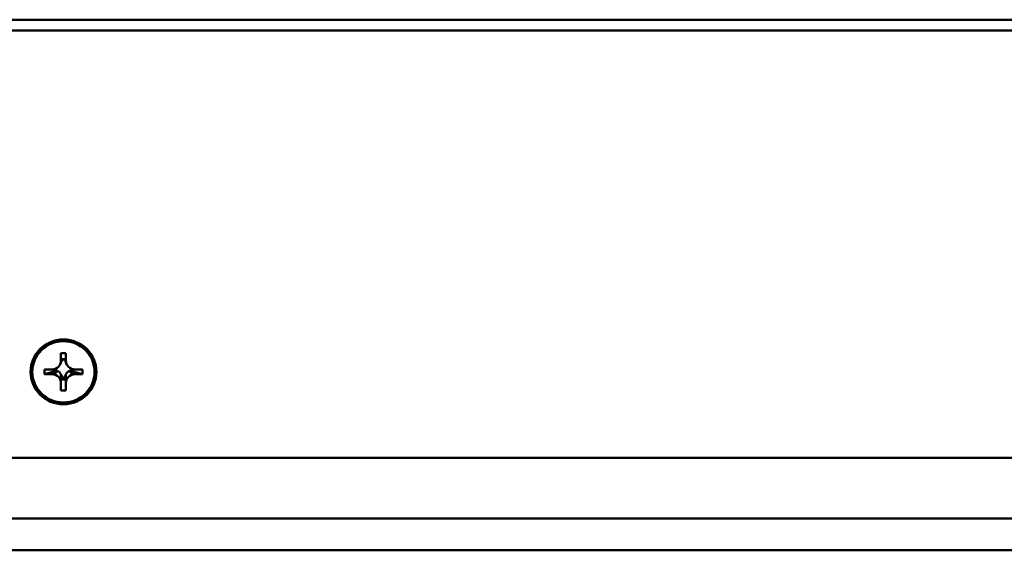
# Model space of a CAD drawing. Header units: inches. Extents: x 2.9 to 75, y -2.3 to 43.7.
# Tile 137 of 155: x 57.1 to 60.6, y 33.5 to 35.4. Entities that reach past the tile are written whole.
import ezdxf

# ---------------------------------------------------------------- set-up
doc = ezdxf.new("R2010")
doc.units = ezdxf.units.IN
doc.header["$MEASUREMENT"] = 0
doc.layers.add('Visible Edges(ROSSANSI)', color=7, linetype='Continuous', lineweight=50)
doc.layers.add('Visible Tangent Edges(ROSSANSI)', color=7, linetype='Continuous', lineweight=50)

msp = doc.modelspace()

# ---------------------------------------------------------------- linework, layer by layer
at = {"layer": 'Visible Edges(ROSSANSI)'}
for p, q in [((57.2002, 34.1975), (57.2002, 34.2245)), ((57.2002, 34.2245), (57.2182, 34.2245)), ((57.2182, 34.2245), (57.2182, 34.1975)), ((57.1967, 34.1833), (57.2002, 34.19)), ((57.2023, 34.1942), (57.2002, 34.1942)), ((57.2143, 34.2025), (57.2041, 34.2025)), ((57.2182, 34.1942), (57.216, 34.1942)), ((57.2216, 34.1833), (57.2182, 34.19)), ((57.1407, 34.1484), (57.1407, 34.1661)), ((57.1407, 34.1661), (57.1682, 34.1661)), ((57.1841, 34.1608), (57.1407, 34.1484)), ((57.1723, 34.1664), (57.1723, 34.1613)), ((57.1739, 34.1666), (57.1739, 34.166)), ((57.1841, 34.1629), (57.1841, 34.1608)), ((57.1841, 34.1608), (57.1881, 34.1608)), ((57.2303, 34.1608), (57.2342, 34.1608)), ((57.2342, 34.1608), (57.2342, 34.1629)), ((57.2777, 34.1484), (57.2342, 34.1608)), ((57.2445, 34.166), (57.2445, 34.1666)), ((57.246, 34.1613), (57.246, 34.1664)), ((57.2502, 34.1661), (57.2777, 34.1661)), ((57.2777, 34.1661), (57.2777, 34.1484)), ((57.1682, 34.1484), (57.1407, 34.1484)), ((57.2002, 34.145), (57.2023, 34.145)), ((57.2002, 34.09), (57.2002, 34.117)), ((57.2041, 34.1301), (57.2143, 34.1301)), ((57.2054, 34.135), (57.2129, 34.135)), ((57.216, 34.145), (57.2182, 34.145)), ((57.2182, 34.117), (57.2182, 34.09)), ((57.2777, 34.1484), (57.2502, 34.1484)), ((57.2182, 34.09), (57.2002, 34.09)), ((66.6542, 33.8476), (35.4442, 33.8476)), ((67.1024, 33.6285), (34.996, 33.6285)), ((67.1024, 33.5134), (34.996, 33.5134))]:
    msp.add_line(p, q, dxfattribs=at)
for major_axis in [(0.119, 0), (0.1125, 0)]:
    msp.add_ellipse((57.2092, 34.1573), major_axis=major_axis, ratio=0.981793, dxfattribs=at)
for centre, major_axis, ratio, start_param, end_param in [((57.1682, 34.1975), (0.032, 0), 0.981793, 4.712389, 6.283185), ((57.1682, 34.2099), (0.0377, 0), 0.981793, 5.846112, 6.081241), ((57.1682, 34.202), (0.0359, 0), 0.703715, 5.968442, 6.299729), ((57.2502, 34.2099), (-0.0377, 0), 0.981793, 0.201944, 0.437073), ((57.2502, 34.202), (-0.0359, 0), 0.703715, 6.266642, 6.597929), ((57.2502, 34.1975), (-0.032, 0), 0.981793, 0, 1.570796), ((57.1729, 34.1262), (0.0285, 0.0299), 0.749568, 0.588916, 0.920203), ((57.1682, 34.1294), (0.0377, 0), 0.981793, 1.133723, 1.419331), ((57.1682, 34.1294), (0.0377, 0), 0.981793, 0.556493, 1.014303), ((57.2502, 34.1294), (0.0377, 0), 0.981793, 2.127289, 2.5851), ((57.2502, 34.1294), (0.0377, 0), 0.981793, 1.722262, 2.007869), ((57.2454, 34.1262), (-0.0285, 0.0299), 0.749568, 5.362983, 5.69427), ((57.1682, 34.117), (0.032, 0), 0.981793, 0, 1.570796), ((57.1682, 34.1294), (0.0377, 0), 0.981793, 0.151466, 0.437073), ((57.1682, 34.1308), (0, 0.0459), 0.783144, 4.695846, 5.027133), ((57.2502, 34.1294), (-0.0377, 0), 0.981793, 5.846112, 6.13172), ((57.2502, 34.1308), (0, -0.0459), 0.783144, 4.397645, 4.728932), ((57.2502, 34.117), (-0.032, 0), 0.981793, 4.712389, 6.283185)]:
    msp.add_ellipse(centre, major_axis=major_axis, ratio=ratio, start_param=start_param, end_param=end_param, dxfattribs=at)
for points, weights in [([(57.2002, 34.19), (57.2002, 34.19), (57.2002, 34.1975)], [1.01222273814, 1.03612392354, 1]), ([(57.2182, 34.1975), (57.2182, 34.19), (57.2182, 34.19)], [1, 1.03612392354, 1.01222273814]), ([(57.1881, 34.1608), (57.1773, 34.1484), (57.1682, 34.1484)], [1, 1.0434797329, 1]), ([(57.2502, 34.1484), (57.241, 34.1484), (57.2303, 34.1608)], [1, 1.0434797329, 1]), ([(57.2002, 34.117), (57.2002, 34.126), (57.2002, 34.1489)], [1, 1.0434797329, 1]), ([(57.2182, 34.1489), (57.2182, 34.126), (57.2182, 34.117)], [1, 1.0434797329, 1])]:
    msp.add_rational_spline(points, weights, degree=2, dxfattribs=at)
for points in [[(57.1723, 34.1613), (57.1731, 34.1636), (57.1739, 34.166)], [(57.246, 34.1613), (57.2453, 34.1636), (57.2445, 34.166)], [(57.2041, 34.1301), (57.2048, 34.1325), (57.2054, 34.135)], [(57.2143, 34.1301), (57.2136, 34.1325), (57.2129, 34.135)]]:
    msp.add_open_spline(points, degree=2, dxfattribs=at)
at = {"layer": 'Visible Tangent Edges(ROSSANSI)'}
for p, q in [((35.2942, 35.428), (66.8042, 35.428)), ((35.2942, 35.3893), (66.8042, 35.3893))]:
    msp.add_line(p, q, dxfattribs=at)

doc.saveas('drawing.dxf')
